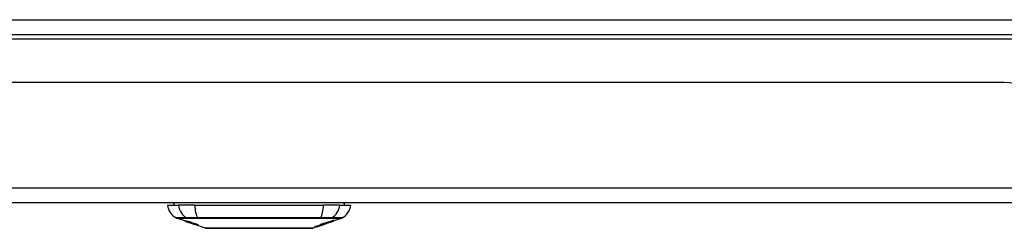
# Model space of a CAD drawing. Header units: inches. Extents: x 20 to 506, y 54 to 236.
# Tile 12 of 245: x 42.66 to 49.21, y 54.42 to 55.81. Entities that reach past the tile are written whole.
import ezdxf

# ---------------------------------------------------------------- set-up
doc = ezdxf.new("R2010")
doc.units = ezdxf.units.IN
doc.header["$MEASUREMENT"] = 0
doc.layers.add('Visible Edges(ANSI)', color=7, linetype='Continuous', lineweight=25)
doc.layers.add('Visible Tangent Edges(ANSI)', color=7, linetype='Continuous', lineweight=25)

msp = doc.modelspace()

# ---------------------------------------------------------------- linework, layer by layer
at = {"layer": 'Visible Edges(ANSI)'}
for p, q in [((20.3494, 55.7146), (68.1514, 55.7146)), ((49.2079, 55.395), (39.2929, 55.395)), ((68.0529, 54.595), (20.4479, 54.595)), ((43.6402, 54.5793), (43.713, 54.5793)), ((43.8218, 54.5793), (43.713, 54.5793)), ((43.8218, 54.5793), (44.6791, 54.5793)), ((44.7879, 54.5793), (44.6791, 54.5793)), ((44.7879, 54.5793), (44.8607, 54.5793)), ((43.7619, 54.4708), (43.7001, 54.4924)), ((43.7619, 54.4708), (43.7697, 54.468)), ((43.7623, 54.4714), (43.7623, 54.4722)), ((43.7697, 54.468), (43.7701, 54.4679)), ((43.8053, 54.4556), (43.7701, 54.4679)), ((43.7755, 54.4693), (43.7755, 54.4706)), ((43.7829, 54.4651), (43.7829, 54.4654)), ((43.7995, 54.4629), (43.7995, 54.4635)), ((43.8057, 54.4554), (43.8154, 54.452)), ((43.8936, 54.4247), (43.8154, 54.452)), ((43.8227, 54.4507), (43.8227, 54.4515)), ((43.8363, 54.4496), (43.8363, 54.4509)), ((44.6415, 54.4367), (44.634, 54.434)), ((44.6796, 54.45), (44.6382, 54.4355)), ((44.6395, 54.4361), (44.6395, 54.4367)), ((44.6515, 54.4406), (44.6515, 54.4409)), ((44.6515, 54.4401), (44.6515, 54.4406)), ((44.6582, 54.4442), (44.6582, 54.445)), ((44.659, 54.4431), (44.659, 54.4434)), ((44.659, 54.4431), (44.659, 54.4428)), ((44.6595, 54.4454), (44.6595, 54.4511)), ((44.6622, 54.4462), (44.6622, 54.4519)), ((44.671, 54.4471), (44.671, 54.4474)), ((44.678, 54.4495), (44.678, 54.4496)), ((44.6867, 54.4539), (44.6783, 54.451)), ((44.6783, 54.451), (44.6783, 54.4512)), ((44.6796, 54.45), (44.7459, 54.4732)), ((44.6809, 54.4505), (44.6809, 54.4509)), ((44.6831, 54.4517), (44.6831, 54.4525)), ((44.6862, 54.4593), (44.6862, 54.4543)), ((44.69, 54.4555), (44.69, 54.4605)), ((44.7051, 54.4591), (44.7051, 54.4597)), ((44.7167, 54.4689), (44.7167, 54.4646)), ((44.7202, 54.4658), (44.7202, 54.47)), ((44.7252, 54.4663), (44.7252, 54.467)), ((44.747, 54.4737), (44.7459, 54.4733)), ((44.7459, 54.4732), (44.7459, 54.4734)), ((44.7464, 54.4748), (44.7464, 54.4784)), ((44.8008, 54.4924), (44.747, 54.4736)), ((44.747, 54.4786), (44.747, 54.4742)), ((44.747, 54.4737), (44.747, 54.4736)), ((44.6317, 54.4332), (44.6073, 54.4247)), ((44.6317, 54.4332), (44.6317, 54.4332)), ((44.634, 54.434), (44.634, 54.4346))]:
    msp.add_line(p, q, dxfattribs=at)
at = {"layer": 'Visible Edges(ANSI)', "flags": 128}
for points in [[(43.7722, 54.4675), (43.771, 54.4679), (43.7699, 54.4683), (43.7688, 54.4687), (43.7676, 54.4691), (43.7665, 54.4695), (43.7655, 54.4698), (43.7644, 54.4702), (43.7634, 54.4706), (43.7624, 54.4709), (43.7614, 54.4713), (43.7604, 54.4716), (43.7594, 54.472), (43.7585, 54.4724), (43.7576, 54.4727), (43.7568, 54.473), (43.7561, 54.4733), (43.7555, 54.4735), (43.7549, 54.4737), (43.7544, 54.4739), (43.754, 54.4741), (43.7536, 54.4743), (43.7534, 54.4745), (43.7535, 54.4745), (43.7538, 54.4745)], [(43.7538, 54.4745), (43.7546, 54.4743), (43.7557, 54.4741), (43.7569, 54.4738), (43.7581, 54.4734), (43.7592, 54.4731), (43.7602, 54.4728), (43.7614, 54.4724), (43.7627, 54.472), (43.7641, 54.4716), (43.7656, 54.4712), (43.7671, 54.4707), (43.7685, 54.4702), (43.77, 54.4697), (43.7713, 54.4693), (43.7726, 54.4689), (43.7738, 54.4685), (43.775, 54.4681), (43.7762, 54.4677), (43.7774, 54.4673), (43.7786, 54.4669), (43.7798, 54.4665), (43.781, 54.4661), (43.7822, 54.4657), (43.7834, 54.4653)], [(43.7627, 54.4714), (43.7625, 54.4714), (43.7624, 54.4714), (43.7623, 54.4714), (43.7623, 54.4714), (43.7624, 54.4713), (43.7625, 54.4713), (43.7626, 54.4712), (43.7629, 54.4711), (43.7632, 54.471), (43.7635, 54.4708), (43.764, 54.4706), (43.7645, 54.4704), (43.7651, 54.4702), (43.7658, 54.4699), (43.7666, 54.4696), (43.7673, 54.4694), (43.768, 54.4691), (43.7686, 54.4689), (43.7693, 54.4687), (43.7699, 54.4684), (43.7706, 54.4682), (43.7713, 54.468), (43.772, 54.4677), (43.7727, 54.4675)], [(43.7829, 54.4651), (43.7816, 54.4655), (43.7803, 54.466), (43.779, 54.4664), (43.7778, 54.4668), (43.7765, 54.4672), (43.7752, 54.4676), (43.774, 54.468), (43.7729, 54.4684), (43.7718, 54.4688), (43.7707, 54.4691), (43.7696, 54.4694), (43.7687, 54.4697), (43.7678, 54.47), (43.767, 54.4702), (43.7663, 54.4705), (43.7657, 54.4706), (43.7651, 54.4708), (43.7646, 54.4709), (43.7642, 54.4711), (43.7638, 54.4712), (43.7634, 54.4712), (43.7631, 54.4713), (43.7629, 54.4714), (43.7627, 54.4714)], [(43.7821, 54.466), (43.7793, 54.467), (43.7767, 54.4679), (43.7745, 54.4688), (43.7728, 54.4694), (43.7716, 54.4699), (43.7706, 54.4703), (43.7697, 54.4706), (43.7689, 54.471), (43.7683, 54.4713), (43.7677, 54.4715), (43.7673, 54.4717), (43.767, 54.4719), (43.7668, 54.472), (43.7667, 54.4721), (43.7667, 54.4722), (43.7666, 54.4723), (43.7667, 54.4723), (43.7668, 54.4723), (43.7669, 54.4723), (43.7671, 54.4724), (43.7673, 54.4723), (43.7675, 54.4723), (43.7678, 54.4723), (43.7681, 54.4722)], [(43.7681, 54.4722), (43.769, 54.4721), (43.7699, 54.4719), (43.771, 54.4717), (43.7722, 54.4714), (43.7735, 54.4711), (43.7749, 54.4708), (43.7763, 54.4705), (43.7777, 54.4701), (43.7793, 54.4697), (43.7809, 54.4692), (43.7827, 54.4687), (43.7845, 54.4682), (43.7862, 54.4677), (43.7879, 54.4672), (43.7894, 54.4667), (43.7908, 54.4663), (43.7921, 54.4659), (43.7935, 54.4655), (43.7948, 54.465), (43.7961, 54.4646), (43.7974, 54.4642), (43.7987, 54.4638), (43.8, 54.4633), (43.8014, 54.4629)], [(43.7921, 54.4607), (43.7914, 54.461), (43.7906, 54.4612), (43.7897, 54.4615), (43.7889, 54.4618), (43.7879, 54.4621), (43.787, 54.4624), (43.7859, 54.4627), (43.7849, 54.4631), (43.7839, 54.4634), (43.783, 54.4637), (43.782, 54.464), (43.7812, 54.4643), (43.7804, 54.4646), (43.7797, 54.4649), (43.7789, 54.4651), (43.7782, 54.4654), (43.7774, 54.4656), (43.7767, 54.4659), (43.776, 54.4661), (43.7752, 54.4664), (43.7745, 54.4667), (43.7737, 54.4669), (43.773, 54.4672), (43.7722, 54.4675)], [(43.7727, 54.4675), (43.7734, 54.4672), (43.7741, 54.467), (43.7748, 54.4667), (43.7755, 54.4665), (43.7762, 54.4662), (43.7769, 54.466), (43.7775, 54.4658), (43.7782, 54.4656), (43.7788, 54.4654), (43.7793, 54.4652), (43.7798, 54.465), (43.7802, 54.4649), (43.7807, 54.4647), (43.7811, 54.4646), (43.7815, 54.4645), (43.7818, 54.4644), (43.7822, 54.4642), (43.7826, 54.4641), (43.7829, 54.464), (43.7832, 54.4639), (43.7835, 54.4638), (43.7838, 54.4637), (43.7841, 54.4636), (43.7844, 54.4636)], [(43.7768, 54.4693), (43.7763, 54.4693), (43.776, 54.4694), (43.7757, 54.4694), (43.7756, 54.4693), (43.7755, 54.4692), (43.7756, 54.4691), (43.7758, 54.469), (43.776, 54.4689), (43.7762, 54.4688), (43.7766, 54.4686), (43.777, 54.4685), (43.7774, 54.4683), (43.778, 54.468), (43.7786, 54.4678), (43.7791, 54.4676), (43.7797, 54.4674), (43.7802, 54.4672), (43.7807, 54.467), (43.7812, 54.4668), (43.7817, 54.4666), (43.7822, 54.4664), (43.7828, 54.4663), (43.7833, 54.4661), (43.7839, 54.4659)], [(43.7995, 54.4629), (43.7988, 54.4631), (43.7981, 54.4633), (43.7974, 54.4636), (43.7966, 54.4638), (43.7959, 54.4641), (43.7951, 54.4643), (43.7944, 54.4645), (43.7937, 54.4648), (43.793, 54.465), (43.7922, 54.4652), (43.7915, 54.4654), (43.7908, 54.4657), (43.7901, 54.4659), (43.7893, 54.4661), (43.7883, 54.4664), (43.7872, 54.4667), (43.786, 54.4671), (43.7846, 54.4675), (43.7831, 54.4679), (43.7816, 54.4682), (43.7801, 54.4686), (43.7787, 54.4689), (43.7776, 54.4691), (43.7768, 54.4693)], [(43.8032, 54.4593), (43.8023, 54.4596), (43.8014, 54.4598), (43.8004, 54.4601), (43.7994, 54.4604), (43.7984, 54.4607), (43.7973, 54.461), (43.7962, 54.4614), (43.795, 54.4617), (43.794, 54.4621), (43.793, 54.4624), (43.792, 54.4627), (43.7911, 54.463), (43.7903, 54.4632), (43.7895, 54.4635), (43.7888, 54.4637), (43.788, 54.464), (43.7873, 54.4643), (43.7865, 54.4645), (43.7858, 54.4648), (43.785, 54.465), (43.7843, 54.4653), (43.7836, 54.4655), (43.7828, 54.4658), (43.7821, 54.466)], [(43.7834, 54.4653), (43.7834, 54.4653), (43.7834, 54.4653), (43.7834, 54.4652), (43.7833, 54.4652), (43.7833, 54.4652), (43.7833, 54.4652), (43.7833, 54.4652), (43.7832, 54.4652), (43.7832, 54.4652), (43.7832, 54.4652), (43.7832, 54.4652), (43.7832, 54.4652), (43.7831, 54.4652), (43.7831, 54.4652), (43.7831, 54.4651), (43.7831, 54.4651), (43.7831, 54.4651), (43.783, 54.4651), (43.783, 54.4651), (43.783, 54.4651), (43.783, 54.4651), (43.7829, 54.4651), (43.7829, 54.4651), (43.7829, 54.4651)], [(43.7839, 54.4659), (43.7846, 54.4656), (43.7853, 54.4654), (43.7861, 54.4651), (43.7868, 54.4649), (43.7875, 54.4646), (43.7883, 54.4644), (43.789, 54.4641), (43.7897, 54.4639), (43.7903, 54.4637), (43.7908, 54.4636), (43.7914, 54.4634), (43.7918, 54.4633), (43.7923, 54.4631), (43.7927, 54.463), (43.7931, 54.4629), (43.7936, 54.4628), (43.794, 54.4626), (43.7944, 54.4625), (43.7947, 54.4624), (43.7951, 54.4623), (43.7955, 54.4622), (43.7958, 54.4621), (43.7962, 54.462), (43.7965, 54.462)], [(43.7844, 54.4636), (43.7848, 54.4635), (43.7851, 54.4633), (43.7855, 54.4632), (43.786, 54.4631), (43.7864, 54.463), (43.7869, 54.4628), (43.7873, 54.4627), (43.7878, 54.4626), (43.7883, 54.4624), (43.7888, 54.4623), (43.7894, 54.4622), (43.7899, 54.462), (43.7904, 54.4619), (43.791, 54.4617), (43.7915, 54.4616), (43.792, 54.4614), (43.7925, 54.4613), (43.7931, 54.4612), (43.7936, 54.461), (43.7942, 54.4609), (43.7948, 54.4607), (43.7954, 54.4605), (43.796, 54.4604), (43.7966, 54.4602)], [(43.8065, 54.4567), (43.8059, 54.4569), (43.8052, 54.4571), (43.8045, 54.4573), (43.8038, 54.4575), (43.8032, 54.4576), (43.8025, 54.4578), (43.8019, 54.458), (43.8014, 54.4581), (43.8008, 54.4583), (43.8003, 54.4584), (43.7999, 54.4585), (43.7994, 54.4586), (43.7989, 54.4588), (43.7985, 54.4589), (43.798, 54.459), (43.7975, 54.4592), (43.7969, 54.4593), (43.7963, 54.4595), (43.7957, 54.4597), (43.795, 54.4599), (43.7943, 54.4601), (43.7936, 54.4603), (43.7928, 54.4605), (43.7921, 54.4607)], [(43.7965, 54.462), (43.7969, 54.4618), (43.7974, 54.4617), (43.7979, 54.4616), (43.7985, 54.4615), (43.7991, 54.4613), (43.7997, 54.4612), (43.8003, 54.461), (43.801, 54.4609), (43.8016, 54.4607), (43.8023, 54.4606), (43.803, 54.4604), (43.8037, 54.4603), (43.8044, 54.4601), (43.8051, 54.4599), (43.8058, 54.4598), (43.8065, 54.4596), (43.8072, 54.4595), (43.8079, 54.4593), (43.8086, 54.4591), (43.8093, 54.459), (43.8101, 54.4588), (43.8108, 54.4586), (43.8115, 54.4585), (43.8123, 54.4583)], [(43.7966, 54.4602), (43.7973, 54.46), (43.7981, 54.4598), (43.7989, 54.4595), (43.7997, 54.4593), (43.8006, 54.459), (43.8015, 54.4587), (43.8024, 54.4584), (43.8034, 54.4581), (43.8043, 54.4579), (43.8051, 54.4576), (43.8059, 54.4573), (43.8066, 54.4571), (43.8072, 54.4569), (43.8079, 54.4567), (43.8085, 54.4565), (43.8091, 54.4563), (43.8098, 54.4561), (43.8104, 54.4559), (43.811, 54.4556), (43.8117, 54.4554), (43.8123, 54.4552), (43.8129, 54.455), (43.8136, 54.4548), (43.8142, 54.4546)], [(43.8014, 54.4629), (43.8013, 54.4629), (43.8012, 54.4629), (43.8011, 54.4629), (43.801, 54.4629), (43.801, 54.4629), (43.8009, 54.4629), (43.8008, 54.4629), (43.8007, 54.4629), (43.8007, 54.4629), (43.8006, 54.4629), (43.8005, 54.4629), (43.8004, 54.4629), (43.8004, 54.4629), (43.8003, 54.4629), (43.8002, 54.4629), (43.8001, 54.4629), (43.8001, 54.4629), (43.8, 54.4629), (43.7999, 54.4629), (43.7998, 54.4629), (43.7998, 54.4629), (43.7997, 54.4629), (43.7996, 54.4629), (43.7995, 54.4629)], [(43.8217, 54.455), (43.8209, 54.4552), (43.8201, 54.4554), (43.8193, 54.4556), (43.8185, 54.4558), (43.8177, 54.4559), (43.8169, 54.4561), (43.8161, 54.4563), (43.8153, 54.4565), (43.8146, 54.4566), (43.814, 54.4568), (43.8133, 54.4569), (43.8127, 54.457), (43.8121, 54.4572), (43.8114, 54.4573), (43.8108, 54.4575), (43.8101, 54.4576), (43.8094, 54.4578), (43.8086, 54.458), (43.8077, 54.4582), (43.8068, 54.4584), (43.8059, 54.4586), (43.805, 54.4588), (43.8041, 54.4591), (43.8032, 54.4593)], [(43.831, 54.4477), (43.8308, 54.4477), (43.8305, 54.4477), (43.8302, 54.4478), (43.8298, 54.4479), (43.8293, 54.448), (43.8288, 54.4481), (43.8282, 54.4483), (43.8276, 54.4485), (43.8269, 54.4487), (43.8261, 54.4489), (43.8252, 54.4492), (43.824, 54.4496), (43.8226, 54.45), (43.8209, 54.4506), (43.8191, 54.4511), (43.8174, 54.4517), (43.8158, 54.4523), (43.8142, 54.4528), (43.8127, 54.4533), (43.8111, 54.4539), (43.8096, 54.4544), (43.808, 54.4549), (43.8065, 54.4555), (43.8049, 54.456)], [(43.8049, 54.456), (43.8049, 54.456), (43.805, 54.456), (43.805, 54.456), (43.805, 54.456), (43.805, 54.456), (43.8051, 54.456), (43.8051, 54.456), (43.8051, 54.456), (43.8051, 54.456), (43.8051, 54.456), (43.8052, 54.456), (43.8052, 54.456), (43.8052, 54.456), (43.8052, 54.456), (43.8053, 54.456), (43.8053, 54.456), (43.8053, 54.456), (43.8053, 54.456), (43.8054, 54.456), (43.8054, 54.456), (43.8054, 54.456), (43.8054, 54.456), (43.8055, 54.456), (43.8055, 54.456)], [(43.8053, 54.4556), (43.8053, 54.4556), (43.8053, 54.4556), (43.8053, 54.4556), (43.8053, 54.4556), (43.8053, 54.4556), (43.8054, 54.4556), (43.8054, 54.4555), (43.8054, 54.4555), (43.8054, 54.4555), (43.8054, 54.4555), (43.8054, 54.4555), (43.8055, 54.4555), (43.8055, 54.4555), (43.8055, 54.4555), (43.8055, 54.4555), (43.8055, 54.4555), (43.8055, 54.4555), (43.8056, 54.4555), (43.8056, 54.4555), (43.8056, 54.4555), (43.8056, 54.4555), (43.8056, 54.4555), (43.8057, 54.4555), (43.8057, 54.4554)], [(43.8055, 54.456), (43.8071, 54.4555), (43.8088, 54.4549), (43.8104, 54.4543), (43.812, 54.4538), (43.8135, 54.4533), (43.8149, 54.4528), (43.8162, 54.4524), (43.8172, 54.4521), (43.8179, 54.4518), (43.8184, 54.4517), (43.8189, 54.4515), (43.8193, 54.4514), (43.8197, 54.4513), (43.8201, 54.4512), (43.8204, 54.4511), (43.8207, 54.451), (43.821, 54.4509), (43.8213, 54.4509), (43.8215, 54.4508), (43.8217, 54.4508), (43.8219, 54.4507), (43.822, 54.4507), (43.8222, 54.4507), (43.8223, 54.4507)], [(43.8136, 54.4544), (43.8133, 54.4545), (43.8129, 54.4546), (43.8126, 54.4547), (43.8123, 54.4548), (43.812, 54.4549), (43.8117, 54.455), (43.8114, 54.4551), (43.8111, 54.4552), (43.8108, 54.4553), (43.8105, 54.4554), (43.8102, 54.4555), (43.8098, 54.4556), (43.8095, 54.4557), (43.8092, 54.4558), (43.809, 54.4559), (43.8087, 54.456), (43.8084, 54.4561), (43.8081, 54.4562), (43.8078, 54.4563), (43.8076, 54.4564), (43.8073, 54.4564), (43.807, 54.4565), (43.8068, 54.4566), (43.8065, 54.4567)], [(43.8123, 54.4583), (43.8131, 54.4581), (43.814, 54.4578), (43.8149, 54.4576), (43.8158, 54.4574), (43.8168, 54.4571), (43.8178, 54.4568), (43.8188, 54.4565), (43.8198, 54.4562), (43.8208, 54.456), (43.8216, 54.4557), (43.8225, 54.4555), (43.8232, 54.4552), (43.8239, 54.455), (43.8245, 54.4548), (43.8252, 54.4546), (43.8258, 54.4544), (43.8264, 54.4542), (43.8271, 54.454), (43.8277, 54.4538), (43.8283, 54.4536), (43.829, 54.4534), (43.8296, 54.4532), (43.8302, 54.453), (43.8309, 54.4528)], [(43.8223, 54.4507), (43.8224, 54.4507), (43.8225, 54.4507), (43.8225, 54.4507), (43.8226, 54.4507), (43.8226, 54.4507), (43.8227, 54.4507), (43.8227, 54.4507), (43.8227, 54.4507), (43.8227, 54.4508), (43.8227, 54.4508), (43.8226, 54.4508), (43.8226, 54.4509), (43.8225, 54.4509), (43.8224, 54.451), (43.8222, 54.4511), (43.8221, 54.4511), (43.8219, 54.4512), (43.8217, 54.4513), (43.8212, 54.4515), (43.8203, 54.4519), (43.8189, 54.4524), (43.8173, 54.453), (43.8155, 54.4537), (43.8136, 54.4544)], [(43.8435, 54.4465), (43.843, 54.4466), (43.8424, 54.4467), (43.8418, 54.4467), (43.8412, 54.4469), (43.8405, 54.447), (43.8397, 54.4472), (43.8388, 54.4473), (43.8379, 54.4476), (43.8369, 54.4478), (43.8358, 54.4481), (43.8345, 54.4485), (43.833, 54.4489), (43.8313, 54.4494), (43.8295, 54.4499), (43.8277, 54.4505), (43.826, 54.451), (43.8244, 54.4515), (43.8229, 54.452), (43.8214, 54.4525), (43.82, 54.453), (43.8185, 54.4535), (43.817, 54.454), (43.8156, 54.4545), (43.8141, 54.455)], [(43.8141, 54.455), (43.8142, 54.455), (43.8143, 54.4549), (43.8144, 54.4549), (43.8144, 54.4549), (43.8145, 54.4549), (43.8146, 54.4549), (43.8147, 54.4549), (43.8148, 54.4549), (43.8148, 54.4549), (43.8149, 54.4549), (43.815, 54.4549), (43.8151, 54.4549), (43.8152, 54.4549), (43.8152, 54.4549), (43.8153, 54.4549), (43.8154, 54.4549), (43.8155, 54.4548), (43.8156, 54.4548), (43.8156, 54.4548), (43.8157, 54.4548), (43.8158, 54.4548), (43.8159, 54.4548), (43.8159, 54.4548), (43.816, 54.4548)], [(43.8142, 54.4546), (43.8196, 54.4527), (43.8242, 54.451), (43.8268, 54.45), (43.8278, 54.4496), (43.8286, 54.4492), (43.8293, 54.449), (43.8298, 54.4487), (43.8301, 54.4485), (43.8304, 54.4484), (43.8306, 54.4483), (43.8308, 54.4482), (43.831, 54.4481), (43.8311, 54.448), (43.8312, 54.4479), (43.8313, 54.4479), (43.8314, 54.4478), (43.8314, 54.4478), (43.8314, 54.4477), (43.8314, 54.4477), (43.8314, 54.4477), (43.8313, 54.4477), (43.8312, 54.4476), (43.8311, 54.4476), (43.831, 54.4477)], [(43.816, 54.4548), (43.8173, 54.4544), (43.8186, 54.4539), (43.82, 54.4535), (43.8213, 54.4531), (43.8226, 54.4526), (43.8239, 54.4522), (43.8251, 54.4518), (43.8263, 54.4515), (43.8275, 54.4511), (43.8284, 54.4509), (43.8293, 54.4506), (43.83, 54.4504), (43.8306, 54.4503), (43.8311, 54.4501), (43.8316, 54.45), (43.8321, 54.4499), (43.8326, 54.4498), (43.833, 54.4497), (43.8334, 54.4496), (43.8337, 54.4496), (43.8341, 54.4495), (43.8344, 54.4495), (43.8347, 54.4495), (43.8349, 54.4494)], [(43.8289, 54.4527), (43.8286, 54.4528), (43.8283, 54.4529), (43.828, 54.453), (43.8277, 54.4531), (43.8274, 54.4532), (43.827, 54.4533), (43.8267, 54.4534), (43.8264, 54.4535), (43.8261, 54.4536), (43.8258, 54.4537), (43.8255, 54.4538), (43.8252, 54.4539), (43.8249, 54.454), (43.8245, 54.4541), (43.8242, 54.4542), (43.8239, 54.4543), (43.8236, 54.4544), (43.8233, 54.4545), (43.8231, 54.4546), (43.8228, 54.4546), (43.8225, 54.4547), (43.8222, 54.4548), (43.8219, 54.4549), (43.8217, 54.455)], [(43.8349, 54.4494), (43.8351, 54.4494), (43.8353, 54.4494), (43.8355, 54.4494), (43.8357, 54.4494), (43.8358, 54.4494), (43.8359, 54.4494), (43.836, 54.4494), (43.8361, 54.4494), (43.8362, 54.4495), (43.8363, 54.4495), (43.8363, 54.4495), (43.8363, 54.4496), (43.8363, 54.4496), (43.8362, 54.4497), (43.8361, 54.4498), (43.8359, 54.4499), (43.8356, 54.4501), (43.8351, 54.4503), (43.8344, 54.4506), (43.8336, 54.451), (43.8326, 54.4514), (43.8315, 54.4518), (43.8302, 54.4523), (43.8289, 54.4527)], [(43.8309, 54.4528), (43.8337, 54.4518), (43.8363, 54.4509), (43.8384, 54.4501), (43.84, 54.4495), (43.841, 54.4491), (43.8418, 54.4487), (43.8426, 54.4484), (43.8432, 54.4481), (43.8438, 54.4478), (43.8442, 54.4475), (43.8445, 54.4473), (43.8447, 54.4472), (43.8449, 54.447), (43.845, 54.4469), (43.845, 54.4468), (43.845, 54.4467), (43.8449, 54.4466), (43.8448, 54.4466), (43.8447, 54.4465), (43.8445, 54.4465), (43.8443, 54.4465), (43.844, 54.4465), (43.8438, 54.4465), (43.8435, 54.4465)], [(44.6197, 54.4338), (44.6214, 54.4342), (44.623, 54.4347), (44.6247, 54.4351), (44.6264, 54.4356), (44.628, 54.4361), (44.6297, 54.4366), (44.6313, 54.437), (44.633, 54.4375), (44.6347, 54.438), (44.6363, 54.4385), (44.638, 54.4389), (44.6396, 54.4394), (44.6413, 54.4399), (44.643, 54.4404), (44.6446, 54.4409), (44.6463, 54.4414), (44.6479, 54.4419), (44.6496, 54.4424), (44.6512, 54.4429), (44.6529, 54.4434), (44.6545, 54.4439), (44.6562, 54.4444), (44.6578, 54.4449), (44.6595, 54.4454)], [(44.6582, 54.4442), (44.6566, 54.4437), (44.655, 54.4432), (44.6534, 54.4428), (44.6518, 54.4423), (44.6502, 54.4418), (44.6486, 54.4414), (44.647, 54.4409), (44.6454, 54.4405), (44.6438, 54.44), (44.6422, 54.4396), (44.6406, 54.4391), (44.639, 54.4387), (44.6374, 54.4383), (44.6358, 54.4378), (44.6342, 54.4374), (44.6326, 54.437), (44.631, 54.4366), (44.6294, 54.4362), (44.6278, 54.4358), (44.6262, 54.4353), (44.6245, 54.4349), (44.6229, 54.4345), (44.6213, 54.4341), (44.6197, 54.4338)], [(44.6317, 54.4332), (44.632, 54.4333), (44.6322, 54.4334), (44.6325, 54.4335), (44.6328, 54.4336), (44.6331, 54.4337), (44.6333, 54.4338), (44.6336, 54.4339), (44.6339, 54.434), (44.6341, 54.4341), (44.6344, 54.4342), (44.6347, 54.4343), (44.635, 54.4344), (44.6352, 54.4345), (44.6355, 54.4345), (44.6358, 54.4346), (44.636, 54.4347), (44.6363, 54.4348), (44.6366, 54.4349), (44.6369, 54.435), (44.6371, 54.4351), (44.6374, 54.4352), (44.6377, 54.4353), (44.638, 54.4354), (44.6382, 54.4355)], [(44.6322, 54.4338), (44.6324, 54.4339), (44.6326, 54.434), (44.633, 54.4342), (44.6333, 54.4343), (44.6338, 54.4345), (44.6343, 54.4347), (44.6348, 54.4349), (44.6354, 54.4351), (44.6361, 54.4354), (44.6367, 54.4357), (44.6375, 54.4359), (44.6383, 54.4362), (44.6391, 54.4365), (44.6399, 54.4368), (44.6408, 54.4371), (44.6417, 54.4375), (44.6426, 54.4378), (44.6436, 54.4381), (44.6445, 54.4385), (44.6455, 54.4388), (44.6465, 54.4392), (44.6475, 54.4395), (44.6485, 54.4398), (44.6495, 54.4402)], [(44.642, 54.4372), (44.6416, 54.437), (44.6413, 54.4369), (44.6409, 54.4368), (44.6407, 54.4366), (44.6404, 54.4365), (44.6402, 54.4364), (44.64, 54.4364), (44.6398, 54.4363), (44.6397, 54.4362), (44.6396, 54.4362), (44.6395, 54.4361), (44.6395, 54.4361), (44.6395, 54.4361), (44.6395, 54.4361), (44.6396, 54.4361), (44.6397, 54.4361), (44.6398, 54.4361), (44.6399, 54.4362), (44.6401, 54.4362), (44.6403, 54.4363), (44.6406, 54.4364), (44.6408, 54.4365), (44.6411, 54.4366), (44.6415, 54.4367)], [(44.6515, 54.4406), (44.651, 54.4404), (44.6505, 54.4402), (44.6501, 54.4401), (44.6496, 54.4399), (44.6491, 54.4398), (44.6487, 54.4396), (44.6482, 54.4394), (44.6478, 54.4393), (44.6473, 54.4391), (44.6468, 54.439), (44.6464, 54.4388), (44.646, 54.4386), (44.6455, 54.4385), (44.6451, 54.4383), (44.6447, 54.4382), (44.6443, 54.4381), (44.644, 54.4379), (44.6436, 54.4378), (44.6433, 54.4377), (44.643, 54.4376), (44.6427, 54.4374), (44.6424, 54.4373), (44.6422, 54.4372), (44.642, 54.4372)], [(44.6831, 54.4517), (44.6816, 54.4512), (44.6801, 54.4507), (44.6785, 54.4502), (44.677, 54.4498), (44.6755, 54.4493), (44.674, 54.4488), (44.6724, 54.4483), (44.6709, 54.4478), (44.6694, 54.4473), (44.6679, 54.4468), (44.6663, 54.4463), (44.6648, 54.4458), (44.6633, 54.4453), (44.6617, 54.4448), (44.6602, 54.4444), (44.6587, 54.4439), (44.6571, 54.4434), (44.6556, 54.4429), (44.654, 54.4424), (44.6525, 54.442), (44.651, 54.4415), (44.6494, 54.441), (44.6479, 54.4405), (44.6464, 54.4401)], [(44.6464, 54.4401), (44.6469, 54.4402), (44.6474, 54.4404), (44.6479, 54.4406), (44.6483, 54.4408), (44.6488, 54.4409), (44.6493, 54.4411), (44.6498, 54.4413), (44.6503, 54.4414), (44.6508, 54.4416), (44.6513, 54.4418), (44.6518, 54.4419), (44.6523, 54.4421), (44.6528, 54.4423), (44.6533, 54.4425), (44.6538, 54.4426), (44.6543, 54.4428), (44.6548, 54.443), (44.6552, 54.4431), (44.6557, 54.4433), (44.6562, 54.4435), (44.6567, 54.4436), (44.6572, 54.4438), (44.6577, 54.444), (44.6582, 54.4442)], [(44.6495, 54.4402), (44.6505, 54.4405), (44.6515, 54.4409), (44.6525, 54.4412), (44.6535, 54.4416), (44.6545, 54.4419), (44.6554, 54.4422), (44.6564, 54.4426), (44.6574, 54.4429), (44.6584, 54.4432), (44.6593, 54.4435), (44.6603, 54.4438), (44.6612, 54.4442), (44.6621, 54.4445), (44.663, 54.4448), (44.6639, 54.4451), (44.6648, 54.4454), (44.6657, 54.4456), (44.6665, 54.4459), (44.6674, 54.4462), (44.6682, 54.4465), (44.669, 54.4467), (44.6698, 54.447), (44.6705, 54.4472), (44.6713, 54.4475)], [(44.6705, 54.4468), (44.6697, 54.4465), (44.6689, 54.4462), (44.6682, 54.446), (44.6674, 54.4457), (44.6666, 54.4454), (44.6658, 54.4451), (44.665, 54.4449), (44.6642, 54.4446), (44.6634, 54.4443), (44.6626, 54.444), (44.6618, 54.4437), (44.6609, 54.4435), (44.6601, 54.4432), (44.6593, 54.4429), (44.6585, 54.4426), (44.6577, 54.4423), (44.6569, 54.442), (44.6561, 54.4418), (44.6553, 54.4415), (44.6545, 54.4412), (44.6537, 54.4409), (44.653, 54.4407), (44.6522, 54.4404), (44.6515, 54.4401)], [(44.6705, 54.447), (44.6702, 54.4469), (44.67, 54.4468), (44.6697, 54.4467), (44.6693, 54.4466), (44.669, 54.4465), (44.6686, 54.4464), (44.6682, 54.4463), (44.6678, 54.4461), (44.6674, 54.446), (44.6669, 54.4458), (44.6664, 54.4457), (44.6659, 54.4455), (44.6654, 54.4453), (44.6649, 54.4451), (44.6643, 54.445), (44.6638, 54.4448), (44.6632, 54.4446), (44.6626, 54.4444), (44.662, 54.4442), (44.6614, 54.444), (44.6608, 54.4438), (44.6602, 54.4436), (44.6596, 54.4433), (44.659, 54.4431)], [(44.659, 54.4428), (44.6594, 54.443), (44.6598, 54.4431), (44.6602, 54.4433), (44.6607, 54.4434), (44.6611, 54.4436), (44.6616, 54.4437), (44.662, 54.4439), (44.6625, 54.444), (44.6629, 54.4442), (44.6634, 54.4444), (44.6638, 54.4445), (44.6643, 54.4447), (44.6647, 54.4448), (44.6652, 54.445), (44.6656, 54.4451), (44.666, 54.4453), (44.6664, 54.4454), (44.6669, 54.4456), (44.6672, 54.4457), (44.6676, 54.4459), (44.668, 54.446), (44.6683, 54.4461), (44.6686, 54.4462), (44.669, 54.4463)], [(44.6595, 54.4511), (44.6606, 54.4514), (44.6617, 54.4518), (44.6628, 54.4521), (44.6639, 54.4525), (44.665, 54.4528), (44.6661, 54.4531), (44.6673, 54.4535), (44.6684, 54.4538), (44.6695, 54.4542), (44.6706, 54.4545), (44.6717, 54.4548), (44.6728, 54.4552), (44.674, 54.4555), (44.6751, 54.4559), (44.6762, 54.4562), (44.6773, 54.4565), (44.6784, 54.4569), (44.6795, 54.4572), (44.6806, 54.4576), (44.6818, 54.4579), (44.6829, 54.4583), (44.684, 54.4586), (44.6851, 54.459), (44.6862, 54.4593)], [(44.6862, 54.4543), (44.6852, 54.4539), (44.6842, 54.4536), (44.6832, 54.4533), (44.6822, 54.4529), (44.6812, 54.4526), (44.6802, 54.4523), (44.6792, 54.4519), (44.6782, 54.4516), (44.6772, 54.4512), (44.6762, 54.4509), (44.6752, 54.4506), (44.6742, 54.4502), (44.6732, 54.4499), (44.6722, 54.4496), (44.6712, 54.4492), (44.6702, 54.4489), (44.6692, 54.4486), (44.6682, 54.4482), (44.6672, 54.4479), (44.6662, 54.4475), (44.6652, 54.4472), (44.6642, 54.4469), (44.6632, 54.4465), (44.6622, 54.4462)], [(44.6622, 54.4462), (44.6632, 54.4465), (44.6643, 54.4468), (44.6653, 54.4472), (44.6663, 54.4475), (44.6673, 54.4478), (44.6683, 54.4481), (44.6694, 54.4484), (44.6704, 54.4487), (44.6714, 54.4491), (44.6724, 54.4494), (44.6735, 54.4497), (44.6745, 54.45), (44.6755, 54.4504), (44.6765, 54.4507), (44.6775, 54.451), (44.6786, 54.4513), (44.6796, 54.4516), (44.6806, 54.452), (44.6816, 54.4523), (44.6826, 54.4526), (44.6837, 54.4529), (44.6847, 54.4533), (44.6857, 54.4536), (44.6867, 54.4539)], [(44.669, 54.4463), (44.6692, 54.4464), (44.6694, 54.4465), (44.6696, 54.4466), (44.6698, 54.4466), (44.67, 54.4467), (44.6702, 54.4468), (44.6703, 54.4468), (44.6704, 54.4469), (44.6706, 54.4469), (44.6707, 54.447), (44.6708, 54.447), (44.6708, 54.447), (44.6709, 54.4471), (44.6709, 54.4471), (44.671, 54.4471), (44.671, 54.4471), (44.671, 54.4471), (44.6709, 54.4471), (44.6709, 54.4471), (44.6708, 54.4471), (44.6708, 54.4471), (44.6707, 54.447), (44.6706, 54.447), (44.6705, 54.447)], [(44.678, 54.4495), (44.6779, 54.4494), (44.6778, 54.4494), (44.6777, 54.4494), (44.6775, 54.4493), (44.6774, 54.4492), (44.6772, 54.4492), (44.677, 54.4491), (44.6767, 54.449), (44.6765, 54.4489), (44.6762, 54.4488), (44.6759, 54.4487), (44.6756, 54.4486), (44.6752, 54.4485), (44.6749, 54.4483), (44.6745, 54.4482), (44.6741, 54.4481), (44.6737, 54.4479), (44.6733, 54.4478), (44.6728, 54.4476), (44.6724, 54.4475), (44.6719, 54.4473), (44.6714, 54.4471), (44.671, 54.447), (44.6705, 54.4468)], [(44.6713, 54.4475), (44.6719, 54.4477), (44.6725, 54.4479), (44.6731, 54.4481), (44.6737, 54.4483), (44.6743, 54.4484), (44.6748, 54.4486), (44.6752, 54.4487), (44.6757, 54.4489), (44.6761, 54.449), (44.6765, 54.4491), (44.6768, 54.4492), (44.6772, 54.4493), (44.6774, 54.4494), (44.6777, 54.4495), (44.6779, 54.4495), (44.678, 54.4496), (44.6782, 54.4496), (44.6782, 54.4496), (44.6783, 54.4496), (44.6783, 54.4496), (44.6783, 54.4496), (44.6782, 54.4496), (44.6781, 54.4495), (44.678, 54.4495)], [(44.6735, 54.4483), (44.6739, 54.4484), (44.6743, 54.4486), (44.6747, 54.4487), (44.6751, 54.4488), (44.6755, 54.449), (44.6759, 54.4491), (44.6763, 54.4493), (44.6767, 54.4494), (44.6771, 54.4496), (44.6775, 54.4497), (44.6779, 54.4499), (44.6783, 54.45), (44.6787, 54.4502), (44.6791, 54.4503), (44.6795, 54.4504), (44.6799, 54.4506), (44.6803, 54.4507), (44.6807, 54.4509), (44.6811, 54.451), (44.6815, 54.4512), (44.6819, 54.4513), (44.6823, 54.4515), (44.6827, 54.4516), (44.6831, 54.4517)], [(44.6802, 54.4502), (44.6804, 54.4503), (44.6806, 54.4504), (44.6808, 54.4505), (44.6808, 54.4505), (44.6809, 54.4505), (44.6809, 54.4505), (44.6808, 54.4505), (44.6808, 54.4505), (44.6806, 54.4505), (44.6804, 54.4504), (44.6802, 54.4504), (44.6799, 54.4503), (44.6796, 54.4502), (44.6792, 54.4501), (44.6788, 54.45), (44.6784, 54.4498), (44.6779, 54.4497), (44.6774, 54.4495), (44.6768, 54.4493), (44.6762, 54.4491), (44.6756, 54.4489), (44.6749, 54.4487), (44.6742, 54.4485), (44.6735, 54.4483)], [(44.6783, 54.451), (44.6793, 54.4513), (44.6803, 54.4516), (44.6812, 54.4519), (44.6822, 54.4522), (44.6832, 54.4525), (44.6842, 54.4528), (44.6852, 54.4531), (44.6861, 54.4535), (44.6871, 54.4538), (44.6881, 54.4541), (44.6891, 54.4544), (44.69, 54.4547), (44.691, 54.455), (44.692, 54.4553), (44.693, 54.4556), (44.6939, 54.456), (44.6949, 54.4563), (44.6959, 54.4566), (44.6968, 54.4569), (44.6978, 54.4572), (44.6988, 54.4575), (44.6998, 54.4578), (44.7007, 54.4582), (44.7017, 54.4585)], [(44.7051, 54.4591), (44.7041, 54.4588), (44.703, 54.4584), (44.702, 54.458), (44.701, 54.4577), (44.7, 54.4573), (44.6989, 54.4569), (44.6979, 54.4565), (44.6969, 54.4562), (44.6958, 54.4558), (44.6948, 54.4554), (44.6937, 54.4551), (44.6927, 54.4547), (44.6917, 54.4543), (44.6906, 54.4539), (44.6896, 54.4536), (44.6885, 54.4532), (44.6875, 54.4528), (44.6864, 54.4525), (44.6854, 54.4521), (44.6844, 54.4517), (44.6833, 54.4513), (44.6823, 54.451), (44.6812, 54.4506), (44.6802, 54.4502)], [(44.69, 54.4605), (44.6911, 54.4608), (44.6922, 54.4612), (44.6933, 54.4615), (44.6944, 54.4619), (44.6955, 54.4622), (44.6966, 54.4626), (44.6978, 54.4629), (44.6989, 54.4633), (44.7, 54.4636), (44.7011, 54.464), (44.7022, 54.4643), (44.7033, 54.4647), (44.7045, 54.465), (44.7056, 54.4654), (44.7067, 54.4657), (44.7078, 54.4661), (44.7089, 54.4664), (44.71, 54.4668), (44.7111, 54.4671), (44.7123, 54.4675), (44.7134, 54.4678), (44.7145, 54.4682), (44.7156, 54.4685), (44.7167, 54.4689)], [(44.7167, 54.4646), (44.7156, 54.4642), (44.7145, 54.4639), (44.7134, 54.4635), (44.7123, 54.4631), (44.7111, 54.4627), (44.71, 54.4623), (44.7089, 54.462), (44.7078, 54.4616), (44.7067, 54.4612), (44.7056, 54.4608), (44.7045, 54.4605), (44.7033, 54.4601), (44.7022, 54.4597), (44.7011, 54.4593), (44.7, 54.4589), (44.6989, 54.4586), (44.6978, 54.4582), (44.6966, 54.4578), (44.6955, 54.4574), (44.6944, 54.4571), (44.6933, 54.4567), (44.6922, 54.4563), (44.6911, 54.4559), (44.69, 54.4555)], [(44.7017, 54.4585), (44.7034, 54.4591), (44.7052, 54.4597), (44.7069, 54.4604), (44.7087, 54.461), (44.7105, 54.4617), (44.7123, 54.4623), (44.7141, 54.463), (44.7159, 54.4636), (44.7177, 54.4643), (44.7195, 54.465), (44.7214, 54.4656), (44.7232, 54.4663), (44.7251, 54.467), (44.727, 54.4677), (44.7288, 54.4684), (44.7308, 54.4691), (44.7327, 54.4698), (44.7346, 54.4705), (44.7365, 54.4712), (44.7385, 54.4719), (44.7405, 54.4726), (44.7424, 54.4733), (44.7444, 54.474), (44.7464, 54.4748)], [(44.7459, 54.4732), (44.7442, 54.4726), (44.7426, 54.472), (44.7409, 54.4714), (44.7392, 54.4708), (44.7375, 54.4703), (44.7358, 54.4697), (44.7341, 54.4691), (44.7324, 54.4685), (44.7307, 54.4679), (44.729, 54.4673), (44.7273, 54.4667), (44.7256, 54.4661), (44.7239, 54.4655), (44.7222, 54.4649), (44.7205, 54.4644), (44.7187, 54.4638), (44.717, 54.4632), (44.7153, 54.4626), (44.7136, 54.462), (44.7119, 54.4614), (44.7102, 54.4609), (44.7085, 54.4603), (44.7068, 54.4597), (44.7051, 54.4591)], [(44.7202, 54.47), (44.7213, 54.4703), (44.7224, 54.4707), (44.7235, 54.4711), (44.7247, 54.4714), (44.7258, 54.4718), (44.7269, 54.4721), (44.728, 54.4725), (44.7291, 54.4728), (44.7302, 54.4732), (44.7314, 54.4736), (44.7325, 54.4739), (44.7336, 54.4743), (44.7347, 54.4746), (44.7358, 54.475), (44.7369, 54.4753), (44.738, 54.4757), (44.7392, 54.4761), (44.7403, 54.4764), (44.7414, 54.4768), (44.7425, 54.4771), (44.7436, 54.4775), (44.7447, 54.4779), (44.7458, 54.4782), (44.747, 54.4786)], [(44.7464, 54.4748), (44.7454, 54.4744), (44.7443, 54.474), (44.7432, 54.4736), (44.7421, 54.4733), (44.741, 54.4729), (44.7399, 54.4725), (44.7388, 54.4722), (44.7377, 54.4718), (44.7366, 54.4714), (44.7355, 54.471), (44.7344, 54.4707), (44.7333, 54.4703), (44.7322, 54.4699), (44.7311, 54.4695), (44.73, 54.4692), (44.729, 54.4688), (44.7279, 54.4684), (44.7268, 54.468), (44.7257, 54.4677), (44.7246, 54.4673), (44.7235, 54.4669), (44.7224, 54.4666), (44.7213, 54.4662), (44.7202, 54.4658)], [(44.747, 54.4742), (44.7461, 54.4739), (44.7452, 54.4735), (44.7444, 54.4732), (44.7435, 54.4729), (44.7426, 54.4726), (44.7417, 54.4723), (44.7408, 54.4719), (44.7399, 54.4716), (44.739, 54.4713), (44.7381, 54.471), (44.7372, 54.4706), (44.7363, 54.4703), (44.7354, 54.47), (44.7344, 54.4697), (44.7335, 54.4693), (44.7326, 54.469), (44.7317, 54.4687), (44.7307, 54.4683), (44.7298, 54.468), (44.7289, 54.4677), (44.728, 54.4673), (44.727, 54.467), (44.7261, 54.4667), (44.7252, 54.4663)], [(44.7252, 54.4663), (44.7261, 54.4666), (44.727, 54.4669), (44.7279, 54.4672), (44.7288, 54.4675), (44.7297, 54.4679), (44.7306, 54.4682), (44.7315, 54.4685), (44.7325, 54.4688), (44.7334, 54.4691), (44.7343, 54.4694), (44.7352, 54.4697), (44.7361, 54.47), (44.737, 54.4703), (44.7379, 54.4706), (44.7388, 54.4709), (44.7397, 54.4713), (44.7406, 54.4716), (44.7415, 54.4719), (44.7424, 54.4722), (44.7433, 54.4725), (44.7442, 54.4728), (44.7451, 54.4731), (44.746, 54.4734), (44.747, 54.4737)], [(43.8952, 54.4244), (43.8957, 54.4244), (43.897, 54.4244), (43.8991, 54.4244), (43.9021, 54.4244), (43.9059, 54.4244), (43.9105, 54.4243), (43.916, 54.4243), (43.9223, 54.4243), (43.9294, 54.4243), (43.9372, 54.4243), (43.9458, 54.4243), (43.9551, 54.4242), (43.9651, 54.4242), (43.9758, 54.4242), (43.9871, 54.4242), (43.9991, 54.4242), (44.0117, 54.4242), (44.0248, 54.4242), (44.0385, 54.4242), (44.0527, 54.4242), (44.0674, 54.4243), (44.0826, 54.4243), (44.0982, 54.4243), (44.1142, 54.4243), (44.1305, 54.4243), (44.1471, 54.4243), (44.164, 54.4244), (44.181, 54.4244), (44.1981, 54.4244), (44.2154, 54.4244), (44.2328, 54.4244), (44.2503, 54.4244), (44.2678, 54.4244), (44.2853, 54.4244), (44.3026, 54.4244), (44.3198, 54.4244), (44.3368, 54.4244), (44.3535, 54.4243), (44.3701, 54.4243), (44.3865, 54.4243), (44.4025, 54.4243), (44.4181, 54.4243), (44.4333, 54.4243), (44.4481, 54.4242), (44.4623, 54.4242), (44.476, 54.4242), (44.4892, 54.4242), (44.5018, 54.4242), (44.5137, 54.4242), (44.5251, 54.4242), (44.5358, 54.4242), (44.5458, 54.4242), (44.5551, 54.4243), (44.5637, 54.4243), (44.5715, 54.4243), (44.5786, 54.4243), (44.5849, 54.4243), (44.5904, 54.4243), (44.595, 54.4244), (44.5988, 54.4244), (44.6018, 54.4244), (44.6039, 54.4244), (44.6052, 54.4244), (44.6056, 54.4244)], [(44.634, 54.434), (44.6337, 54.434), (44.6334, 54.4339), (44.6332, 54.4338), (44.633, 54.4337), (44.6328, 54.4337), (44.6326, 54.4336), (44.6324, 54.4336), (44.6322, 54.4335), (44.6321, 54.4335), (44.632, 54.4335), (44.6319, 54.4334), (44.6318, 54.4334), (44.6317, 54.4334), (44.6317, 54.4334), (44.6317, 54.4334), (44.6317, 54.4335), (44.6317, 54.4335), (44.6317, 54.4335), (44.6317, 54.4335), (44.6318, 54.4336), (44.6319, 54.4336), (44.632, 54.4337), (44.6321, 54.4337), (44.6322, 54.4338)]]:
    msp.add_lwpolyline(points, dxfattribs=at)
at = {"layer": 'Visible Edges(ANSI)'}
for centre, radius, start, end in [((49.2079, 55.083), 0.312, 0, 90), ((43.7572, 54.5956), 0.1181, 187.9413, 240.18311), ((43.719, 54.5714), 0.0394, 143.1301, 168.46304), ((44.7437, 54.5956), 0.1181, 299.81689, 352.0587), ((44.7819, 54.5714), 0.0394, 11.53696, 36.8699), ((43.7034, 54.5017), 0.00984, 240.18311, 250.70995), ((44.7975, 54.5017), 0.00984, 289.29005, 299.81689), ((43.8953, 54.4293), 0.00492, 250.70995, 269.82686), ((44.6056, 54.4293), 0.00492, 270.17314, 289.29005)]:
    msp.add_arc(centre, radius, start, end, dxfattribs=at)
at = {"layer": 'Visible Tangent Edges(ANSI)'}
for p, q in [((20.3494, 55.8136), (67.3843, 55.8136)), ((50.0211, 55.6836), (38.4798, 55.6836)), ((20.4479, 54.694), (68.0529, 54.694)), ((43.7627, 54.4714), (43.7627, 54.4721)), ((43.7697, 54.4924), (43.7699, 54.4924)), ((43.7722, 54.4675), (43.7722, 54.4676)), ((43.7768, 54.4693), (43.7768, 54.4703)), ((43.7821, 54.466), (43.7821, 54.4665)), ((43.7921, 54.4607), (43.7921, 54.4614)), ((43.8032, 54.4593), (43.8032, 54.4604)), ((43.8065, 54.4567), (43.8065, 54.4571)), ((43.8136, 54.4544), (43.8136, 54.4548)), ((43.8217, 54.455), (43.8217, 54.4557)), ((43.8289, 54.4527), (43.8289, 54.4534)), ((43.831, 54.4477), (43.831, 54.4481)), ((43.8416, 54.4924), (43.8421, 54.4924)), ((43.8435, 54.4465), (43.8435, 54.448)), ((44.642, 54.4372), (44.642, 54.4376)), ((44.6588, 54.4924), (44.6593, 54.4924)), ((44.6705, 54.447), (44.6705, 54.4472)), ((44.6705, 54.4468), (44.6705, 54.4469)), ((44.731, 54.4924), (44.7312, 54.4924))]:
    msp.add_line(p, q, dxfattribs=at)
at = {"layer": 'Visible Tangent Edges(ANSI)', "flags": 128}
for points in [[(43.7676, 54.4933), (43.7621, 54.4933), (43.7567, 54.4933), (43.7516, 54.4933), (43.7467, 54.4933), (43.742, 54.4933), (43.7376, 54.4933), (43.7333, 54.4933), (43.7294, 54.4932), (43.7256, 54.4932), (43.7221, 54.4932), (43.7189, 54.4932), (43.7159, 54.4932), (43.7131, 54.4932), (43.7105, 54.4932), (43.7082, 54.4932), (43.7062, 54.4932), (43.7044, 54.4932), (43.7028, 54.4932), (43.7015, 54.4932), (43.7004, 54.4932), (43.6995, 54.4931), (43.6989, 54.4931), (43.6986, 54.4931), (43.6985, 54.4931)], [(43.7001, 54.4924), (43.7002, 54.4924), (43.7006, 54.4924), (43.7012, 54.4924), (43.702, 54.4924), (43.7031, 54.4924), (43.7045, 54.4924), (43.7061, 54.4924), (43.7079, 54.4924), (43.71, 54.4924), (43.7123, 54.4924), (43.7149, 54.4924), (43.7177, 54.4924), (43.7207, 54.4924), (43.724, 54.4924), (43.7275, 54.4924), (43.7313, 54.4924), (43.7353, 54.4924), (43.7395, 54.4924), (43.744, 54.4924), (43.7487, 54.4924), (43.7536, 54.4924), (43.7587, 54.4924), (43.7641, 54.4924), (43.7697, 54.4924)], [(43.8409, 54.4933), (43.8367, 54.4934), (43.8325, 54.4934), (43.8285, 54.4934), (43.8245, 54.4934), (43.8206, 54.4934), (43.8167, 54.4934), (43.813, 54.4934), (43.8093, 54.4934), (43.8058, 54.4934), (43.8023, 54.4934), (43.799, 54.4934), (43.7958, 54.4934), (43.7927, 54.4934), (43.7897, 54.4934), (43.7869, 54.4934), (43.7842, 54.4934), (43.7816, 54.4934), (43.7792, 54.4934), (43.7769, 54.4934), (43.7747, 54.4934), (43.7727, 54.4934), (43.7709, 54.4934), (43.7692, 54.4934), (43.7676, 54.4933)], [(43.7699, 54.4924), (43.7714, 54.4924), (43.7731, 54.4924), (43.775, 54.4924), (43.777, 54.4924), (43.7791, 54.4924), (43.7813, 54.4924), (43.7837, 54.4924), (43.7863, 54.4924), (43.7889, 54.4924), (43.7917, 54.4924), (43.7946, 54.4924), (43.7977, 54.4924), (43.8008, 54.4924), (43.8041, 54.4924), (43.8074, 54.4924), (43.8109, 54.4924), (43.8144, 54.4924), (43.8181, 54.4924), (43.8218, 54.4924), (43.8256, 54.4924), (43.8295, 54.4924), (43.8335, 54.4924), (43.8375, 54.4924), (43.8416, 54.4924)], [(44.66, 54.4933), (44.6271, 54.4933), (44.5938, 54.4933), (44.5602, 54.4933), (44.5262, 54.4932), (44.4921, 54.4932), (44.4577, 54.4932), (44.4232, 54.4932), (44.3886, 54.4932), (44.3539, 54.4932), (44.3191, 54.4932), (44.2844, 54.4931), (44.2497, 54.4931), (44.2149, 54.4931), (44.1802, 54.4932), (44.1456, 54.4932), (44.111, 54.4932), (44.0765, 54.4932), (44.0423, 54.4932), (44.0081, 54.4932), (43.9742, 54.4932), (43.9405, 54.4933), (43.907, 54.4933), (43.8738, 54.4933), (43.8409, 54.4933)], [(43.8421, 54.4924), (43.8749, 54.4924), (43.908, 54.4924), (43.9413, 54.4924), (43.975, 54.4924), (44.0088, 54.4924), (44.0428, 54.4924), (44.077, 54.4924), (44.1114, 54.4924), (44.1458, 54.4924), (44.1804, 54.4924), (44.215, 54.4924), (44.2497, 54.4924), (44.2843, 54.4924), (44.319, 54.4924), (44.3536, 54.4924), (44.3882, 54.4924), (44.4228, 54.4924), (44.4572, 54.4924), (44.4914, 54.4924), (44.5255, 54.4924), (44.5593, 54.4924), (44.5928, 54.4924), (44.626, 54.4924), (44.6588, 54.4924)], [(44.6593, 54.4924), (44.6633, 54.4924), (44.6674, 54.4924), (44.6713, 54.4924), (44.6752, 54.4924), (44.6791, 54.4924), (44.6828, 54.4924), (44.6864, 54.4924), (44.69, 54.4924), (44.6935, 54.4924), (44.6968, 54.4924), (44.7001, 54.4924), (44.7032, 54.4924), (44.7063, 54.4924), (44.7092, 54.4924), (44.712, 54.4924), (44.7146, 54.4924), (44.7172, 54.4924), (44.7196, 54.4924), (44.7218, 54.4924), (44.7239, 54.4924), (44.7259, 54.4924), (44.7278, 54.4924), (44.7295, 54.4924), (44.731, 54.4924)], [(44.7333, 54.4933), (44.7317, 54.4934), (44.73, 54.4934), (44.7282, 54.4934), (44.7262, 54.4934), (44.724, 54.4934), (44.7217, 54.4934), (44.7193, 54.4934), (44.7167, 54.4934), (44.714, 54.4934), (44.7112, 54.4934), (44.7082, 54.4934), (44.7051, 54.4934), (44.7019, 54.4934), (44.6985, 54.4934), (44.6951, 54.4934), (44.6916, 54.4934), (44.6879, 54.4934), (44.6842, 54.4934), (44.6803, 54.4934), (44.6764, 54.4934), (44.6724, 54.4934), (44.6684, 54.4934), (44.6642, 54.4934), (44.66, 54.4933)], [(44.7312, 54.4924), (44.7368, 54.4924), (44.7422, 54.4924), (44.7473, 54.4924), (44.7523, 54.4924), (44.757, 54.4924), (44.7614, 54.4924), (44.7656, 54.4924), (44.7696, 54.4924), (44.7734, 54.4924), (44.7769, 54.4924), (44.7802, 54.4924), (44.7832, 54.4924), (44.786, 54.4924), (44.7886, 54.4924), (44.7909, 54.4924), (44.793, 54.4924), (44.7948, 54.4924), (44.7964, 54.4924), (44.7977, 54.4924), (44.7988, 54.4924), (44.7997, 54.4924), (44.8003, 54.4924), (44.8007, 54.4924), (44.8008, 54.4924)], [(44.8024, 54.4931), (44.8023, 54.4931), (44.8019, 54.4931), (44.8013, 54.4931), (44.8005, 54.4932), (44.7994, 54.4932), (44.7981, 54.4932), (44.7965, 54.4932), (44.7947, 54.4932), (44.7926, 54.4932), (44.7903, 54.4932), (44.7878, 54.4932), (44.785, 54.4932), (44.782, 54.4932), (44.7788, 54.4932), (44.7753, 54.4932), (44.7715, 54.4932), (44.7676, 54.4933), (44.7634, 54.4933), (44.7589, 54.4933), (44.7543, 54.4933), (44.7494, 54.4933), (44.7442, 54.4933), (44.7389, 54.4933), (44.7333, 54.4933)], [(43.977, 54.4244), (43.9705, 54.4244), (43.9642, 54.4244), (43.9581, 54.4244), (43.9523, 54.4244), (43.9468, 54.4244), (43.9415, 54.4245), (43.9365, 54.4245), (43.9317, 54.4245), (43.9272, 54.4245), (43.9229, 54.4245), (43.9189, 54.4245), (43.9152, 54.4246), (43.9118, 54.4246), (43.9087, 54.4246), (43.9058, 54.4246), (43.9033, 54.4246), (43.901, 54.4246), (43.8991, 54.4246), (43.8974, 54.4246), (43.8961, 54.4246), (43.895, 54.4246), (43.8943, 54.4247), (43.8938, 54.4247), (43.8937, 54.4247)], [(44.0216, 54.4244), (44.0196, 54.4243), (44.0176, 54.4243), (44.0156, 54.4243), (44.0136, 54.4243), (44.0117, 54.4243), (44.0097, 54.4243), (44.0078, 54.4243), (44.0059, 54.4243), (44.004, 54.4243), (44.0021, 54.4243), (44.0002, 54.4243), (43.9983, 54.4243), (43.9965, 54.4243), (43.9946, 54.4243), (43.9928, 54.4243), (43.991, 54.4243), (43.9892, 54.4243), (43.9874, 54.4243), (43.9856, 54.4243), (43.9839, 54.4243), (43.9821, 54.4243), (43.9804, 54.4243), (43.9787, 54.4243), (43.977, 54.4244)], [(44.4793, 54.4244), (44.4631, 54.4244), (44.4462, 54.4244), (44.4285, 54.4245), (44.4103, 54.4245), (44.3915, 54.4245), (44.3722, 54.4246), (44.3525, 54.4246), (44.3325, 54.4246), (44.3122, 54.4246), (44.2918, 54.4246), (44.2711, 54.4247), (44.2504, 54.4247), (44.2296, 54.4247), (44.2089, 54.4246), (44.1884, 54.4246), (44.1681, 54.4246), (44.148, 54.4246), (44.1284, 54.4246), (44.1091, 54.4245), (44.0904, 54.4245), (44.0722, 54.4245), (44.0546, 54.4244), (44.0377, 54.4244), (44.0216, 54.4244)], [(44.5239, 54.4244), (44.5222, 54.4243), (44.5205, 54.4243), (44.5188, 54.4243), (44.517, 54.4243), (44.5153, 54.4243), (44.5135, 54.4243), (44.5117, 54.4243), (44.5099, 54.4243), (44.5081, 54.4243), (44.5063, 54.4243), (44.5044, 54.4243), (44.5026, 54.4243), (44.5007, 54.4243), (44.4988, 54.4243), (44.497, 54.4243), (44.495, 54.4243), (44.4931, 54.4243), (44.4912, 54.4243), (44.4892, 54.4243), (44.4873, 54.4243), (44.4853, 54.4243), (44.4833, 54.4243), (44.4813, 54.4243), (44.4793, 54.4244)], [(44.6073, 54.4247), (44.6071, 54.4247), (44.6066, 54.4247), (44.6059, 54.4246), (44.6048, 54.4246), (44.6035, 54.4246), (44.6018, 54.4246), (44.5998, 54.4246), (44.5976, 54.4246), (44.595, 54.4246), (44.5922, 54.4246), (44.5891, 54.4246), (44.5857, 54.4246), (44.582, 54.4245), (44.578, 54.4245), (44.5738, 54.4245), (44.5692, 54.4245), (44.5644, 54.4245), (44.5594, 54.4245), (44.5541, 54.4244), (44.5485, 54.4244), (44.5427, 54.4244), (44.5367, 54.4244), (44.5304, 54.4244), (44.5239, 54.4244)]]:
    msp.add_lwpolyline(points, dxfattribs=at)
at = {"layer": 'Visible Tangent Edges(ANSI)'}
for centre, major_axis, ratio, start_param, end_param in [((43.8234, 54.5956), (0, -0.1181), 0.943995, 4.850991, 5.75935), ((43.8604, 54.5956), (0, -0.1181), 0.32996, 4.850991, 5.75935), ((44.6405, 54.5956), (0, 0.1181), 0.32996, 3.665428, 4.573787), ((44.6775, 54.5956), (0, -0.1181), 0.943995, 0.523835, 1.432195), ((43.7723, 54.5019), (0.00008, -0.00984), 0.945463, 5.751833, 6.01554), ((43.8425, 54.5019), (-0.00003, -0.00984), 0.32572, 5.760249, 6.023956), ((44.6584, 54.5019), (0.00003, -0.00984), 0.32572, 0.259229, 0.522936), ((44.7286, 54.5019), (-0.00008, -0.00984), 0.945463, 0.267645, 0.531352)]:
    msp.add_ellipse(centre, major_axis=major_axis, ratio=ratio, start_param=start_param, end_param=end_param, dxfattribs=at)

doc.saveas('drawing.dxf')
